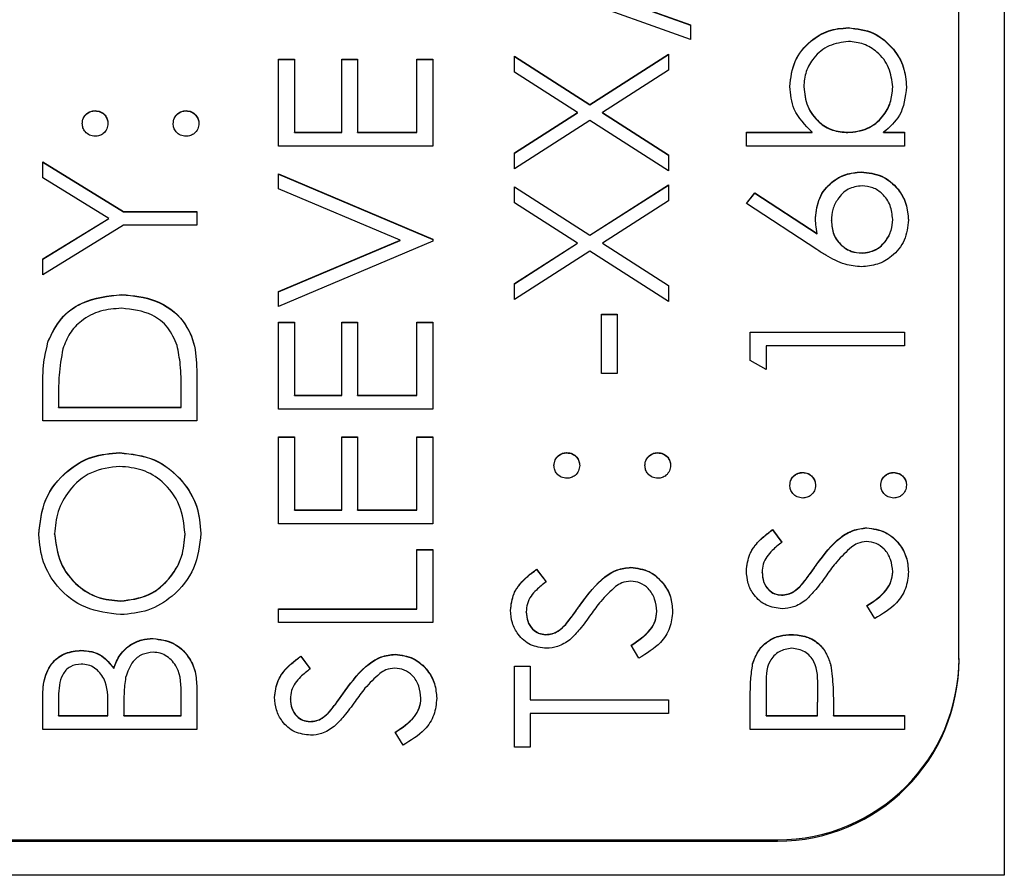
# Model space of a CAD drawing. Header units: millimetres. Extents: x 225 to 2010, y 34 to 1729.
# Tile 8 of 27: x 903 to 914, y 888 to 897. Entities that reach past the tile are written whole.
import ezdxf

# ---------------------------------------------------------------- set-up
doc = ezdxf.new("R2010")
doc.units = ezdxf.units.MM

msp = doc.modelspace()

# ---------------------------------------------------------------- linework, layer by layer
at = {"color": 7, "linetype": 'Continuous', "lineweight": 25}
for p, q in [((913.855, 948.612), (913.855, 887.612)), ((913.355, 890.003), (913.355, 945.98)), ((908.412, 897.696), (910.395, 896.985)), ((908.412, 897.693), (910.395, 896.982)), ((910.395, 896.825), (908.412, 897.535)), ((910.395, 896.985), (910.395, 896.825)), ((912.137, 896.952), (912.137, 896.955)), ((908.455, 896.639), (909.288, 896.107)), ((908.455, 896.463), (908.455, 896.639)), ((908.455, 896.636), (909.288, 896.104)), ((909.288, 896.107), (910.155, 896.661)), ((909.288, 896.104), (910.155, 896.658)), ((910.155, 896.661), (910.155, 896.485)), ((905.855, 896.607), (906.03, 896.607)), ((905.855, 895.648), (905.855, 896.607)), ((905.855, 896.604), (906.03, 896.604)), ((906.03, 896.607), (906.03, 895.801)), ((906.553, 896.607), (906.727, 896.607)), ((906.553, 895.801), (906.553, 896.607)), ((906.553, 896.604), (906.727, 896.604)), ((906.727, 896.607), (906.727, 895.801)), ((907.381, 896.607), (907.555, 896.607)), ((907.381, 895.801), (907.381, 896.607)), ((907.381, 896.604), (907.555, 896.604)), ((907.555, 896.607), (907.555, 895.648)), ((909.151, 896.018), (908.455, 896.463)), ((910.155, 896.485), (909.426, 896.018)), ((911.644, 896.301), (911.644, 896.303)), ((912.625, 896.298), (912.625, 896.301)), ((909.288, 896.104), (909.288, 896.107)), ((903.833, 896.037), (903.833, 896.04)), ((904.835, 896.037), (904.835, 896.04)), ((908.455, 895.574), (909.151, 896.018)), ((908.455, 895.571), (909.151, 896.016)), ((909.151, 896.016), (909.151, 896.018)), ((909.426, 896.018), (910.155, 895.552)), ((909.426, 896.016), (909.426, 896.018)), ((909.426, 896.016), (910.155, 895.549)), ((909.288, 895.931), (908.455, 895.398)), ((910.155, 895.376), (909.288, 895.931)), ((906.03, 895.801), (906.553, 895.801)), ((906.03, 895.798), (906.03, 895.801)), ((906.03, 895.798), (906.553, 895.798)), ((906.553, 895.798), (906.553, 895.801)), ((906.727, 895.801), (907.381, 895.801)), ((906.727, 895.798), (906.727, 895.801)), ((906.727, 895.798), (907.381, 895.798)), ((907.381, 895.798), (907.381, 895.801)), ((911.012, 895.801), (911.738, 895.801)), ((911.012, 895.648), (911.012, 895.801)), ((911.012, 895.798), (911.738, 895.798)), ((911.738, 895.798), (911.738, 895.801)), ((912.132, 895.798), (912.132, 895.801)), ((912.525, 895.801), (912.755, 895.801)), ((912.525, 895.798), (912.525, 895.801)), ((912.525, 895.798), (912.755, 895.798)), ((912.755, 895.801), (912.755, 895.648)), ((907.555, 895.648), (905.855, 895.648)), ((912.755, 895.648), (911.012, 895.648)), ((908.455, 895.398), (908.455, 895.574)), ((910.155, 895.552), (910.155, 895.376)), ((903.255, 895.474), (904.147, 894.929)), ((903.255, 895.299), (903.255, 895.474)), ((903.255, 895.471), (904.147, 894.926)), ((905.855, 895.343), (907.555, 894.624)), ((905.855, 895.18), (905.855, 895.343)), ((905.855, 895.34), (907.555, 894.621)), ((912.278, 895.362), (912.278, 895.365)), ((903.986, 894.853), (903.255, 895.299)), ((909.288, 894.669), (910.155, 895.223)), ((909.288, 894.666), (910.155, 895.22)), ((910.155, 895.223), (910.155, 895.047)), ((907.195, 894.613), (905.855, 895.18)), ((908.455, 895.201), (909.288, 894.669)), ((908.455, 895.025), (908.455, 895.201)), ((908.455, 895.199), (909.288, 894.666)), ((911.012, 895.016), (911.104, 895.134)), ((911.013, 895.015), (911.104, 895.131)), ((911.104, 895.134), (911.791, 894.685)), ((911.104, 895.131), (911.104, 895.134)), ((911.104, 895.131), (911.791, 894.682)), ((909.151, 894.581), (908.455, 895.025)), ((910.155, 895.047), (909.426, 894.581)), ((911.787, 894.509), (911.012, 895.016)), ((904.147, 894.929), (904.955, 894.929)), ((904.147, 894.926), (904.147, 894.929)), ((904.147, 894.926), (904.955, 894.926)), ((904.955, 894.929), (904.955, 894.777)), ((903.255, 894.407), (903.986, 894.853)), ((903.255, 894.404), (903.986, 894.85)), ((904.147, 894.777), (903.255, 894.232)), ((903.986, 894.85), (903.986, 894.853)), ((904.955, 894.777), (904.147, 894.777)), ((911.949, 894.826), (911.949, 894.829)), ((912.625, 894.839), (912.625, 894.842)), ((909.288, 894.666), (909.288, 894.669)), ((911.791, 894.682), (911.791, 894.685)), ((905.855, 894.047), (907.195, 894.613)), ((905.855, 894.044), (907.195, 894.61)), ((907.555, 894.602), (905.855, 893.883)), ((907.195, 894.61), (907.195, 894.613)), ((907.555, 894.624), (907.555, 894.602)), ((908.455, 894.136), (909.151, 894.581)), ((908.455, 894.133), (909.151, 894.578)), ((909.151, 894.578), (909.151, 894.581)), ((909.426, 894.581), (910.155, 894.114)), ((909.426, 894.578), (909.426, 894.581)), ((909.426, 894.578), (910.155, 894.111)), ((909.288, 894.493), (908.455, 893.96)), ((910.155, 893.938), (909.288, 894.493)), ((912.287, 894.469), (912.287, 894.472)), ((903.255, 894.232), (903.255, 894.407)), ((908.455, 893.96), (908.455, 894.136)), ((904.127, 894.011), (904.127, 894.014)), ((905.855, 893.883), (905.855, 894.047)), ((910.155, 894.114), (910.155, 893.938)), ((909.414, 893.796), (909.589, 893.796)), ((909.414, 893.143), (909.414, 893.796)), ((909.414, 893.793), (909.589, 893.793)), ((909.589, 893.796), (909.589, 893.143)), ((905.855, 893.709), (906.03, 893.709)), ((905.855, 892.751), (905.855, 893.709)), ((905.855, 893.706), (906.03, 893.706)), ((906.03, 893.709), (906.03, 892.903)), ((906.553, 893.709), (906.727, 893.709)), ((906.553, 892.903), (906.553, 893.709)), ((906.553, 893.706), (906.727, 893.706)), ((906.727, 893.709), (906.727, 892.903)), ((907.381, 893.709), (907.555, 893.709)), ((907.381, 892.903), (907.381, 893.709)), ((907.381, 893.706), (907.555, 893.706)), ((907.555, 893.709), (907.555, 892.751)), ((911.055, 893.6), (912.755, 893.6)), ((911.055, 893.286), (911.055, 893.6)), ((911.055, 893.597), (912.755, 893.597)), ((912.755, 893.6), (912.755, 893.448)), ((903.317, 893.499), (903.317, 893.502)), ((911.23, 893.448), (911.23, 893.186)), ((912.755, 893.448), (911.23, 893.448)), ((911.23, 893.186), (911.055, 893.286)), ((904.955, 893.146), (904.955, 892.62)), ((909.589, 893.143), (909.414, 893.143)), ((903.255, 892.62), (903.255, 892.963)), ((904.781, 892.772), (904.781, 892.967)), ((903.43, 892.892), (903.43, 892.772)), ((906.03, 892.903), (906.553, 892.903)), ((906.03, 892.9), (906.03, 892.903)), ((906.03, 892.9), (906.553, 892.9)), ((906.553, 892.9), (906.553, 892.903)), ((906.727, 892.903), (907.381, 892.903)), ((906.727, 892.9), (906.727, 892.903)), ((906.727, 892.9), (907.381, 892.9)), ((907.381, 892.9), (907.381, 892.903)), ((903.43, 892.772), (904.781, 892.772)), ((903.43, 892.769), (903.43, 892.772)), ((903.43, 892.769), (904.781, 892.769)), ((904.781, 892.769), (904.781, 892.772)), ((907.555, 892.751), (905.855, 892.751)), ((904.955, 892.62), (903.255, 892.62)), ((905.855, 892.446), (906.03, 892.446)), ((905.855, 891.487), (905.855, 892.446)), ((905.855, 892.443), (906.03, 892.443)), ((906.03, 892.446), (906.03, 891.639)), ((906.553, 892.446), (906.727, 892.446)), ((906.553, 891.639), (906.553, 892.446)), ((906.553, 892.443), (906.727, 892.443)), ((906.727, 892.446), (906.727, 891.639)), ((907.381, 892.446), (907.555, 892.446)), ((907.381, 891.639), (907.381, 892.446)), ((907.381, 892.443), (907.555, 892.443)), ((907.555, 892.446), (907.555, 891.487)), ((904.105, 892.268), (904.105, 892.271)), ((909.033, 892.268), (909.033, 892.271)), ((910.035, 892.268), (910.035, 892.271)), ((911.633, 892.051), (911.633, 892.053)), ((912.635, 892.051), (912.635, 892.053)), ((906.03, 891.639), (906.553, 891.639)), ((906.03, 891.637), (906.03, 891.639)), ((906.03, 891.637), (906.553, 891.637)), ((906.553, 891.637), (906.553, 891.639)), ((906.727, 891.639), (907.381, 891.639)), ((906.727, 891.637), (906.727, 891.639)), ((906.727, 891.637), (907.381, 891.637)), ((907.381, 891.637), (907.381, 891.639)), ((907.555, 891.487), (905.855, 891.487)), ((911.299, 891.422), (911.404, 891.284)), ((911.299, 891.419), (911.299, 891.422)), ((911.299, 891.419), (911.404, 891.281)), ((912.339, 891.441), (912.339, 891.443)), ((903.386, 891.372), (903.386, 891.375)), ((904.825, 891.372), (904.825, 891.375)), ((907.381, 891.204), (907.555, 891.204)), ((907.381, 890.55), (907.381, 891.204)), ((907.381, 891.201), (907.555, 891.201)), ((907.555, 891.204), (907.555, 890.398)), ((908.699, 890.986), (908.804, 890.848)), ((908.699, 890.983), (908.699, 890.986)), ((908.699, 890.983), (908.804, 890.845)), ((909.739, 891.005), (909.739, 891.008)), ((911.79, 891.04), (911.79, 891.043)), ((911.186, 890.949), (911.186, 890.952)), ((912.625, 890.955), (912.625, 890.958)), ((911.621, 890.812), (911.621, 890.815)), ((911.401, 890.7), (911.401, 890.703)), ((904.112, 890.634), (904.112, 890.637)), ((905.855, 890.55), (907.381, 890.55)), ((905.855, 890.398), (905.855, 890.55)), ((905.855, 890.547), (907.381, 890.547)), ((907.381, 890.547), (907.381, 890.55)), ((909.19, 890.604), (909.19, 890.607)), ((912.427, 890.441), (912.341, 890.585)), ((908.586, 890.513), (908.586, 890.516)), ((910.025, 890.519), (910.025, 890.522)), ((907.555, 890.398), (905.855, 890.398)), ((909.021, 890.376), (909.021, 890.379)), ((904.473, 890.221), (904.473, 890.223)), ((908.801, 890.264), (908.801, 890.267)), ((911.511, 890.264), (911.511, 890.267)), ((909.827, 890.006), (909.741, 890.149)), ((903.677, 890.09), (903.677, 890.093)), ((906.099, 890.027), (906.204, 889.889)), ((906.099, 890.024), (906.099, 890.027)), ((906.099, 890.024), (906.204, 889.887)), ((907.139, 890.046), (907.139, 890.049)), ((913.355, 889.989), (913.355, 890.003)), ((904.038, 889.893), (904.038, 889.896)), ((908.455, 889.918), (908.63, 889.918)), ((908.455, 889.025), (908.455, 889.918)), ((908.455, 889.916), (908.63, 889.916)), ((908.63, 889.918), (908.63, 889.548)), ((911.081, 889.939), (911.081, 889.942)), ((911.943, 889.925), (911.943, 889.928)), ((904.955, 889.681), (904.955, 889.221)), ((911.23, 889.685), (911.23, 889.374)), ((911.796, 889.374), (911.8, 889.671)), ((911.8, 889.674), (911.8, 889.678)), ((911.8, 889.668), (911.8, 889.671)), ((903.43, 889.581), (903.43, 889.374)), ((904.781, 889.374), (904.781, 889.591)), ((906.59, 889.646), (906.59, 889.649)), ((907.425, 889.561), (907.425, 889.564)), ((911.796, 889.371), (911.8, 889.668)), ((903.255, 889.221), (903.255, 889.553)), ((903.975, 889.374), (903.975, 889.476)), ((904.149, 889.475), (904.149, 889.374)), ((905.986, 889.555), (905.986, 889.558)), ((908.63, 889.548), (910.155, 889.548)), ((908.63, 889.545), (908.63, 889.548)), ((908.63, 889.545), (910.155, 889.545)), ((910.155, 889.548), (910.155, 889.396)), ((911.055, 889.221), (911.055, 889.554)), ((911.971, 889.495), (911.971, 889.374)), ((903.43, 889.371), (903.43, 889.374)), ((903.43, 889.374), (903.975, 889.374)), ((903.43, 889.371), (903.975, 889.371)), ((903.975, 889.371), (903.975, 889.374)), ((904.149, 889.374), (904.781, 889.374)), ((904.149, 889.371), (904.149, 889.374)), ((904.149, 889.371), (904.781, 889.371)), ((904.781, 889.371), (904.781, 889.374)), ((906.421, 889.418), (906.421, 889.42)), ((910.155, 889.396), (908.63, 889.396)), ((908.63, 889.396), (908.63, 889.025)), ((911.23, 889.374), (911.796, 889.374)), ((911.23, 889.371), (911.23, 889.374)), ((911.23, 889.371), (911.796, 889.371)), ((911.796, 889.371), (911.796, 889.374)), ((911.971, 889.374), (912.755, 889.374)), ((911.971, 889.371), (911.971, 889.374)), ((911.971, 889.371), (912.755, 889.371)), ((912.755, 889.374), (912.755, 889.221)), ((906.201, 889.306), (906.201, 889.308)), ((904.955, 889.221), (903.255, 889.221)), ((907.227, 889.047), (907.141, 889.191)), ((912.755, 889.221), (911.055, 889.221)), ((908.63, 889.025), (908.455, 889.025)), ((895.355, 887.989), (911.355, 887.989)), ((899.755, 888.004), (911.355, 888.004)), ((911.355, 887.989), (911.355, 888.004)), ((913.855, 887.612), (892.855, 887.612))]:
    msp.add_line(p, q, dxfattribs=at)
for centre in [(911.356, 890.003), (911.356, 889.989)]:
    msp.add_arc(centre, 2, 269.9883, 359.9883, dxfattribs=at)
for points, knots in [([(911.491, 896.307), (911.502, 896.403), (911.524, 896.593), (911.7, 896.804), (911.911, 896.936), (912.061, 896.949), (912.137, 896.955)], [0, 0, 0, 0, 0.279577, 0.559334, 0.779604, 1, 1, 1, 1]), ([(911.491, 896.304), (911.502, 896.4), (911.524, 896.591), (911.7, 896.802), (911.911, 896.933), (912.061, 896.946), (912.137, 896.952)], [0, 0, 0, 0, 0.279577, 0.559334, 0.779604, 1, 1, 1, 1]), ([(912.137, 896.955), (912.232, 896.944), (912.423, 896.92), (912.63, 896.74), (912.758, 896.527), (912.771, 896.377), (912.777, 896.302)], [0, 0, 0, 0, 0.279433, 0.559216, 0.779559, 1, 1, 1, 1]), ([(912.137, 896.952), (912.232, 896.941), (912.423, 896.917), (912.63, 896.737), (912.758, 896.524), (912.771, 896.374), (912.777, 896.299)], [0, 0, 0, 0, 0.279433, 0.559216, 0.779559, 1, 1, 1, 1]), ([(912.137, 896.803), (912.064, 896.792), (911.919, 896.772), (911.757, 896.639), (911.661, 896.475), (911.649, 896.36), (911.644, 896.303)], [0, 0, 0, 0, 0.279403, 0.559104, 0.779552, 1, 1, 1, 1]), ([(912.625, 896.301), (912.616, 896.374), (912.599, 896.519), (912.47, 896.684), (912.308, 896.784), (912.194, 896.797), (912.137, 896.803)], [0, 0, 0, 0, 0.279756, 0.559279, 0.779725, 1, 1, 1, 1]), ([(911.738, 895.801), (911.66, 895.88), (911.519, 896.023), (911.5, 896.22), (911.491, 896.307)], [0, 0, 0, 0, 0.559294, 1, 1, 1, 1]), ([(911.644, 896.303), (911.653, 896.231), (911.671, 896.085), (911.795, 895.915), (911.959, 895.816), (912.074, 895.806), (912.132, 895.801)], [0, 0, 0, 0, 0.279786, 0.559477, 0.779627, 1, 1, 1, 1]), ([(911.644, 896.301), (911.653, 896.228), (911.671, 896.082), (911.795, 895.912), (911.959, 895.813), (912.074, 895.803), (912.132, 895.798)], [0, 0, 0, 0, 0.279786, 0.559477, 0.779627, 1, 1, 1, 1]), ([(912.132, 895.801), (912.205, 895.809), (912.353, 895.825), (912.515, 895.962), (912.611, 896.128), (912.62, 896.243), (912.625, 896.301)], [0, 0, 0, 0, 0.279639, 0.559192, 0.779512, 1, 1, 1, 1]), ([(912.132, 895.798), (912.205, 895.806), (912.353, 895.822), (912.515, 895.959), (912.611, 896.125), (912.62, 896.24), (912.625, 896.298)], [0, 0, 0, 0, 0.279639, 0.559192, 0.779512, 1, 1, 1, 1]), ([(912.777, 896.302), (912.764, 896.191), (912.741, 895.991), (912.591, 895.859), (912.525, 895.801)], [0, 0, 0, 0, 0.558922, 1, 1, 1, 1]), ([(903.691, 895.899), (903.694, 895.92), (903.698, 895.961), (903.737, 896.007), (903.783, 896.036), (903.816, 896.039), (903.833, 896.04)], [0, 0, 0, 0, 0.279602, 0.559212, 0.779475, 1, 1, 1, 1]), ([(903.691, 895.896), (903.694, 895.917), (903.698, 895.959), (903.737, 896.004), (903.783, 896.033), (903.816, 896.036), (903.833, 896.037)], [0, 0, 0, 0, 0.279602, 0.559212, 0.779475, 1, 1, 1, 1]), ([(903.833, 896.04), (903.854, 896.038), (903.896, 896.033), (903.942, 895.994), (903.97, 895.948), (903.973, 895.915), (903.975, 895.899)], [0, 0, 0, 0, 0.2795175, 0.5593264, 0.7795441, 1, 1, 1, 1]), ([(903.833, 896.037), (903.854, 896.035), (903.896, 896.03), (903.942, 895.991), (903.97, 895.945), (903.973, 895.912), (903.975, 895.896)], [0, 0, 0, 0, 0.279517, 0.559326, 0.779544, 1, 1, 1, 1]), ([(904.694, 895.899), (904.696, 895.92), (904.701, 895.961), (904.74, 896.007), (904.786, 896.036), (904.819, 896.039), (904.835, 896.04)], [0, 0, 0, 0, 0.279602, 0.559212, 0.779475, 1, 1, 1, 1]), ([(904.694, 895.896), (904.696, 895.917), (904.701, 895.959), (904.74, 896.004), (904.786, 896.033), (904.819, 896.036), (904.835, 896.037)], [0, 0, 0, 0, 0.279602, 0.559212, 0.779475, 1, 1, 1, 1]), ([(904.835, 896.04), (904.856, 896.038), (904.898, 896.033), (904.944, 895.994), (904.973, 895.948), (904.976, 895.915), (904.977, 895.899)], [0, 0, 0, 0, 0.279469, 0.559358, 0.779674, 1, 1, 1, 1]), ([(904.835, 896.037), (904.856, 896.035), (904.898, 896.03), (904.944, 895.991), (904.973, 895.945), (904.976, 895.912), (904.977, 895.896)], [0, 0, 0, 0, 0.279469, 0.559358, 0.779674, 1, 1, 1, 1]), ([(903.833, 895.757), (903.812, 895.76), (903.77, 895.765), (903.724, 895.803), (903.696, 895.85), (903.693, 895.882), (903.691, 895.899)], [0, 0, 0, 0, 0.279585, 0.559454, 0.779697, 1, 1, 1, 1]), ([(903.975, 895.899), (903.972, 895.878), (903.967, 895.836), (903.929, 895.79), (903.882, 895.761), (903.849, 895.758), (903.833, 895.757)], [0, 0, 0, 0, 0.2796468, 0.5592988, 0.7796148, 1, 1, 1, 1]), ([(904.835, 895.757), (904.815, 895.759), (904.773, 895.764), (904.726, 895.803), (904.698, 895.849), (904.695, 895.882), (904.694, 895.899)], [0, 0, 0, 0, 0.279576, 0.559284, 0.779552, 1, 1, 1, 1]), ([(904.977, 895.899), (904.975, 895.878), (904.969, 895.836), (904.931, 895.79), (904.885, 895.762), (904.852, 895.759), (904.835, 895.757)], [0, 0, 0, 0, 0.279581, 0.559143, 0.779575, 1, 1, 1, 1]), ([(911.775, 894.861), (911.783, 894.935), (911.8, 895.084), (911.936, 895.25), (912.103, 895.35), (912.22, 895.36), (912.278, 895.365)], [0, 0, 0, 0, 0.279638, 0.559326, 0.779527, 1, 1, 1, 1]), ([(911.775, 894.858), (911.783, 894.932), (911.8, 895.081), (911.936, 895.247), (912.103, 895.347), (912.22, 895.357), (912.278, 895.362)], [0, 0, 0, 0, 0.279638, 0.559326, 0.779527, 1, 1, 1, 1]), ([(912.278, 895.365), (912.356, 895.356), (912.512, 895.339), (912.684, 895.193), (912.782, 895.017), (912.793, 894.895), (912.799, 894.834)], [0, 0, 0, 0, 0.279631, 0.55896, 0.779478, 1, 1, 1, 1]), ([(912.278, 895.362), (912.356, 895.353), (912.512, 895.336), (912.684, 895.191), (912.782, 895.014), (912.793, 894.892), (912.799, 894.831)], [0, 0, 0, 0, 0.279631, 0.55896, 0.779478, 1, 1, 1, 1]), ([(912.287, 895.212), (912.234, 895.205), (912.127, 895.189), (912.02, 895.077), (911.958, 894.954), (911.952, 894.871), (911.949, 894.829)], [0, 0, 0, 0, 0.278754, 0.558605, 0.779147, 1, 1, 1, 1]), ([(912.625, 894.842), (912.619, 894.894), (912.609, 894.999), (912.522, 895.12), (912.41, 895.199), (912.328, 895.208), (912.287, 895.212)], [0, 0, 0, 0, 0.280018, 0.559853, 0.779987, 1, 1, 1, 1]), ([(911.791, 894.685), (911.786, 894.717), (911.777, 894.776), (911.775, 894.835), (911.775, 894.861)], [0, 0, 0, 0, 0.5599103, 1, 1, 1, 1]), ([(911.949, 894.829), (911.953, 894.777), (911.962, 894.674), (912.052, 894.555), (912.166, 894.483), (912.247, 894.475), (912.287, 894.472)], [0, 0, 0, 0, 0.280127, 0.559515, 0.779719, 1, 1, 1, 1]), ([(911.949, 894.826), (911.953, 894.774), (911.962, 894.671), (912.052, 894.552), (912.166, 894.48), (912.247, 894.472), (912.287, 894.469)], [0, 0, 0, 0, 0.280127, 0.559515, 0.779719, 1, 1, 1, 1]), ([(912.799, 894.834), (912.79, 894.758), (912.772, 894.606), (912.633, 894.434), (912.46, 894.337), (912.341, 894.325), (912.281, 894.319)], [0, 0, 0, 0, 0.27967, 0.559085, 0.779558, 1, 1, 1, 1]), ([(912.287, 894.472), (912.34, 894.479), (912.444, 894.494), (912.552, 894.6), (912.615, 894.719), (912.621, 894.801), (912.625, 894.842)], [0, 0, 0, 0, 0.279059, 0.55882, 0.779303, 1, 1, 1, 1]), ([(912.287, 894.469), (912.34, 894.476), (912.444, 894.491), (912.552, 894.597), (912.615, 894.716), (912.621, 894.798), (912.625, 894.839)], [0, 0, 0, 0, 0.279059, 0.55882, 0.779303, 1, 1, 1, 1]), ([(912.281, 894.319), (912.22, 894.325), (912.12, 894.335), (911.991, 894.389), (911.887, 894.445), (911.821, 894.488), (911.787, 894.509)], [0, 0, 0, 0, 0.339374, 0.559486, 0.779731, 1, 1, 1, 1]), ([(903.317, 893.502), (903.359, 893.589), (903.442, 893.762), (903.729, 893.972), (903.976, 893.998), (904.127, 894.014)], [0, 0, 0, 0, 0.280264, 0.560715, 1, 1, 1, 1]), ([(903.317, 893.499), (903.359, 893.586), (903.442, 893.759), (903.729, 893.969), (903.976, 893.995), (904.127, 894.011)], [0, 0, 0, 0, 0.280264, 0.560715, 1, 1, 1, 1]), ([(904.127, 894.014), (904.254, 894.002), (904.509, 893.977), (904.813, 893.757), (904.946, 893.447), (904.952, 893.247), (904.955, 893.146)], [0, 0, 0, 0, 0.280124, 0.559248, 0.778837, 1, 1, 1, 1]), ([(904.127, 894.011), (904.254, 893.999), (904.509, 893.974), (904.813, 893.754), (904.946, 893.445), (904.952, 893.244), (904.955, 893.144)], [0, 0, 0, 0, 0.280124, 0.559248, 0.778837, 1, 1, 1, 1]), ([(904.126, 893.862), (904.047, 893.856), (903.888, 893.845), (903.688, 893.74), (903.544, 893.59), (903.5, 893.473), (903.477, 893.414)], [0, 0, 0, 0, 0.2801784, 0.5597646, 0.7797967, 1, 1, 1, 1]), ([(904.738, 893.453), (904.708, 893.521), (904.648, 893.657), (904.434, 893.828), (904.243, 893.849), (904.126, 893.862)], [0, 0, 0, 0, 0.280536, 0.561015, 1, 1, 1, 1]), ([(903.255, 892.963), (903.255, 893.065), (903.256, 893.247), (903.298, 893.424), (903.317, 893.502)], [0, 0, 0, 0, 0.560445, 1, 1, 1, 1]), ([(903.255, 892.96), (903.255, 893.062), (903.256, 893.244), (903.298, 893.421), (903.317, 893.499)], [0, 0, 0, 0, 0.560445, 1, 1, 1, 1]), ([(903.477, 893.414), (903.46, 893.317), (903.43, 893.144), (903.43, 892.969), (903.43, 892.892)], [0, 0, 0, 0, 0.559542, 1, 1, 1, 1]), ([(904.781, 892.967), (904.781, 893.059), (904.782, 893.222), (904.751, 893.383), (904.738, 893.453)], [0, 0, 0, 0, 0.560426, 1, 1, 1, 1]), ([(903.212, 891.367), (903.226, 891.5), (903.254, 891.767), (903.495, 892.064), (903.791, 892.245), (904, 892.263), (904.105, 892.271)], [0, 0, 0, 0, 0.279767, 0.559358, 0.779571, 1, 1, 1, 1]), ([(903.212, 891.364), (903.226, 891.497), (903.254, 891.764), (903.495, 892.061), (903.791, 892.242), (904, 892.26), (904.105, 892.268)], [0, 0, 0, 0, 0.279767, 0.559358, 0.779571, 1, 1, 1, 1]), ([(904.105, 892.271), (904.237, 892.256), (904.5, 892.226), (904.793, 891.984), (904.972, 891.691), (904.99, 891.484), (904.999, 891.381)], [0, 0, 0, 0, 0.2796304, 0.5593429, 0.7795972, 1, 1, 1, 1]), ([(904.105, 892.268), (904.237, 892.253), (904.5, 892.224), (904.793, 891.982), (904.972, 891.689), (904.99, 891.481), (904.999, 891.378)], [0, 0, 0, 0, 0.27963, 0.559343, 0.779597, 1, 1, 1, 1]), ([(908.891, 892.13), (908.894, 892.151), (908.898, 892.192), (908.937, 892.238), (908.983, 892.267), (909.016, 892.27), (909.033, 892.271)], [0, 0, 0, 0, 0.2796016, 0.559212, 0.7794752, 1, 1, 1, 1]), ([(908.891, 892.127), (908.894, 892.148), (908.898, 892.19), (908.937, 892.235), (908.983, 892.264), (909.016, 892.267), (909.033, 892.268)], [0, 0, 0, 0, 0.2796016, 0.559212, 0.7794752, 1, 1, 1, 1]), ([(909.033, 892.271), (909.054, 892.269), (909.096, 892.264), (909.142, 892.225), (909.17, 892.179), (909.173, 892.146), (909.175, 892.13)], [0, 0, 0, 0, 0.279517, 0.559326, 0.779544, 1, 1, 1, 1]), ([(909.033, 892.268), (909.054, 892.266), (909.096, 892.261), (909.142, 892.222), (909.17, 892.176), (909.173, 892.143), (909.175, 892.127)], [0, 0, 0, 0, 0.279517, 0.559326, 0.779544, 1, 1, 1, 1]), ([(909.894, 892.13), (909.896, 892.151), (909.901, 892.192), (909.94, 892.238), (909.986, 892.267), (910.019, 892.27), (910.035, 892.271)], [0, 0, 0, 0, 0.279602, 0.559212, 0.779475, 1, 1, 1, 1]), ([(909.894, 892.127), (909.896, 892.148), (909.901, 892.19), (909.94, 892.235), (909.986, 892.264), (910.019, 892.267), (910.035, 892.268)], [0, 0, 0, 0, 0.279602, 0.559212, 0.779475, 1, 1, 1, 1]), ([(910.035, 892.271), (910.056, 892.269), (910.098, 892.264), (910.144, 892.225), (910.173, 892.179), (910.176, 892.146), (910.177, 892.13)], [0, 0, 0, 0, 0.279469, 0.559358, 0.779674, 1, 1, 1, 1]), ([(910.035, 892.268), (910.056, 892.266), (910.098, 892.261), (910.144, 892.222), (910.173, 892.176), (910.176, 892.143), (910.177, 892.127)], [0, 0, 0, 0, 0.2794691, 0.5593578, 0.7796739, 1, 1, 1, 1]), ([(904.104, 892.119), (903.996, 892.106), (903.781, 892.08), (903.546, 891.873), (903.411, 891.628), (903.394, 891.459), (903.386, 891.375)], [0, 0, 0, 0, 0.279468, 0.55887, 0.779516, 1, 1, 1, 1]), ([(904.825, 891.375), (904.812, 891.483), (904.788, 891.698), (904.601, 891.948), (904.359, 892.095), (904.189, 892.111), (904.104, 892.119)], [0, 0, 0, 0, 0.27983, 0.559389, 0.779654, 1, 1, 1, 1]), ([(909.033, 891.988), (909.012, 891.991), (908.97, 891.996), (908.924, 892.034), (908.896, 892.081), (908.893, 892.113), (908.891, 892.13)], [0, 0, 0, 0, 0.279585, 0.559454, 0.779697, 1, 1, 1, 1]), ([(909.175, 892.13), (909.172, 892.109), (909.167, 892.067), (909.129, 892.021), (909.082, 891.992), (909.049, 891.989), (909.033, 891.988)], [0, 0, 0, 0, 0.2796468, 0.5592988, 0.7796148, 1, 1, 1, 1]), ([(910.035, 891.988), (910.015, 891.991), (909.973, 891.995), (909.926, 892.034), (909.898, 892.08), (909.895, 892.113), (909.894, 892.13)], [0, 0, 0, 0, 0.279576, 0.559284, 0.779552, 1, 1, 1, 1]), ([(910.177, 892.13), (910.175, 892.109), (910.169, 892.067), (910.131, 892.021), (910.085, 891.993), (910.052, 891.99), (910.035, 891.988)], [0, 0, 0, 0, 0.279581, 0.559143, 0.779575, 1, 1, 1, 1]), ([(911.491, 891.912), (911.494, 891.933), (911.498, 891.975), (911.537, 892.02), (911.583, 892.049), (911.616, 892.052), (911.633, 892.053)], [0, 0, 0, 0, 0.279602, 0.559212, 0.779475, 1, 1, 1, 1]), ([(911.491, 891.909), (911.494, 891.93), (911.498, 891.972), (911.537, 892.018), (911.583, 892.047), (911.616, 892.049), (911.633, 892.051)], [0, 0, 0, 0, 0.279602, 0.559212, 0.779475, 1, 1, 1, 1]), ([(911.633, 892.053), (911.654, 892.051), (911.696, 892.046), (911.742, 892.007), (911.77, 891.961), (911.773, 891.928), (911.775, 891.912)], [0, 0, 0, 0, 0.279517, 0.559326, 0.779544, 1, 1, 1, 1]), ([(911.633, 892.051), (911.654, 892.048), (911.696, 892.044), (911.742, 892.005), (911.77, 891.958), (911.773, 891.925), (911.775, 891.909)], [0, 0, 0, 0, 0.279517, 0.559326, 0.779544, 1, 1, 1, 1]), ([(912.494, 891.912), (912.496, 891.933), (912.501, 891.975), (912.54, 892.02), (912.586, 892.049), (912.619, 892.052), (912.635, 892.053)], [0, 0, 0, 0, 0.2796016, 0.559212, 0.7794752, 1, 1, 1, 1]), ([(912.494, 891.909), (912.496, 891.93), (912.501, 891.972), (912.54, 892.018), (912.586, 892.047), (912.619, 892.049), (912.635, 892.051)], [0, 0, 0, 0, 0.279602, 0.559212, 0.779475, 1, 1, 1, 1]), ([(912.635, 892.053), (912.656, 892.051), (912.698, 892.046), (912.744, 892.007), (912.773, 891.961), (912.776, 891.928), (912.777, 891.912)], [0, 0, 0, 0, 0.279469, 0.559358, 0.779674, 1, 1, 1, 1]), ([(912.635, 892.051), (912.656, 892.048), (912.698, 892.043), (912.744, 892.004), (912.773, 891.958), (912.776, 891.925), (912.777, 891.909)], [0, 0, 0, 0, 0.279469, 0.559358, 0.779674, 1, 1, 1, 1]), ([(911.633, 891.77), (911.612, 891.773), (911.57, 891.778), (911.524, 891.816), (911.496, 891.863), (911.493, 891.895), (911.491, 891.912)], [0, 0, 0, 0, 0.279585, 0.559454, 0.779697, 1, 1, 1, 1]), ([(911.775, 891.912), (911.772, 891.891), (911.767, 891.849), (911.729, 891.803), (911.682, 891.775), (911.649, 891.772), (911.633, 891.77)], [0, 0, 0, 0, 0.2796468, 0.5592988, 0.7796148, 1, 1, 1, 1]), ([(912.635, 891.77), (912.615, 891.773), (912.573, 891.778), (912.526, 891.816), (912.498, 891.863), (912.495, 891.895), (912.494, 891.912)], [0, 0, 0, 0, 0.2795762, 0.5592837, 0.7795524, 1, 1, 1, 1]), ([(912.777, 891.912), (912.775, 891.891), (912.769, 891.849), (912.731, 891.803), (912.685, 891.775), (912.652, 891.772), (912.635, 891.77)], [0, 0, 0, 0, 0.279581, 0.559143, 0.779575, 1, 1, 1, 1]), ([(911.012, 890.969), (911.019, 891.032), (911.032, 891.137), (911.113, 891.261), (911.201, 891.347), (911.267, 891.397), (911.299, 891.422)], [0, 0, 0, 0, 0.3387292, 0.5588354, 0.7793438, 1, 1, 1, 1]), ([(911.012, 890.966), (911.019, 891.03), (911.032, 891.135), (911.113, 891.258), (911.201, 891.345), (911.267, 891.394), (911.299, 891.419)], [0, 0, 0, 0, 0.338729, 0.558835, 0.779344, 1, 1, 1, 1]), ([(911.79, 891.043), (911.869, 891.15), (911.979, 891.298), (912.184, 891.424), (912.287, 891.437), (912.339, 891.443)], [0, 0, 0, 0, 0.560115, 0.780284, 1, 1, 1, 1]), ([(911.79, 891.04), (911.869, 891.147), (911.979, 891.295), (912.184, 891.421), (912.287, 891.434), (912.339, 891.441)], [0, 0, 0, 0, 0.560115, 0.780284, 1, 1, 1, 1]), ([(912.339, 891.443), (912.408, 891.434), (912.548, 891.415), (912.696, 891.279), (912.786, 891.122), (912.794, 891.013), (912.799, 890.958)], [0, 0, 0, 0, 0.279183, 0.559085, 0.779446, 1, 1, 1, 1]), ([(912.339, 891.441), (912.408, 891.431), (912.548, 891.412), (912.696, 891.276), (912.786, 891.119), (912.794, 891.01), (912.799, 890.955)], [0, 0, 0, 0, 0.279183, 0.559085, 0.779446, 1, 1, 1, 1]), ([(904.113, 890.485), (903.982, 890.501), (903.719, 890.532), (903.421, 890.764), (903.243, 891.058), (903.222, 891.264), (903.212, 891.367)], [0, 0, 0, 0, 0.279731, 0.559327, 0.77968, 1, 1, 1, 1]), ([(903.386, 891.375), (903.4, 891.267), (903.428, 891.053), (903.617, 890.807), (903.858, 890.66), (904.027, 890.645), (904.112, 890.637)], [0, 0, 0, 0, 0.279627, 0.55935, 0.77963, 1, 1, 1, 1]), ([(903.386, 891.372), (903.4, 891.265), (903.428, 891.05), (903.617, 890.804), (903.858, 890.658), (904.027, 890.642), (904.112, 890.634)], [0, 0, 0, 0, 0.279627, 0.55935, 0.77963, 1, 1, 1, 1]), ([(904.112, 890.637), (904.219, 890.65), (904.434, 890.676), (904.665, 890.882), (904.804, 891.122), (904.818, 891.291), (904.825, 891.375)], [0, 0, 0, 0, 0.279416, 0.559077, 0.779478, 1, 1, 1, 1]), ([(904.112, 890.634), (904.219, 890.647), (904.434, 890.673), (904.665, 890.879), (904.804, 891.12), (904.818, 891.288), (904.825, 891.372)], [0, 0, 0, 0, 0.279416, 0.559077, 0.779478, 1, 1, 1, 1]), ([(904.999, 891.381), (904.984, 891.249), (904.955, 890.986), (904.715, 890.693), (904.423, 890.512), (904.216, 890.494), (904.113, 890.485)], [0, 0, 0, 0, 0.279663, 0.559354, 0.779636, 1, 1, 1, 1]), ([(911.404, 891.284), (911.367, 891.254), (911.307, 891.206), (911.235, 891.126), (911.193, 891.043), (911.188, 890.982), (911.186, 890.952)], [0, 0, 0, 0, 0.340409, 0.560482, 0.78018, 1, 1, 1, 1]), ([(912.17, 891.23), (912.114, 891.178), (912.013, 891.084), (911.934, 890.973), (911.898, 890.924)], [0, 0, 0, 0, 0.559496, 1, 1, 1, 1]), ([(912.336, 891.291), (912.303, 891.287), (912.242, 891.279), (912.192, 891.245), (912.17, 891.23)], [0, 0, 0, 0, 0.55899, 1, 1, 1, 1]), ([(912.625, 890.958), (912.62, 891.004), (912.611, 891.095), (912.542, 891.207), (912.444, 891.277), (912.372, 891.286), (912.336, 891.291)], [0, 0, 0, 0, 0.280276, 0.560148, 0.780153, 1, 1, 1, 1]), ([(908.412, 890.533), (908.419, 890.597), (908.432, 890.702), (908.513, 890.825), (908.601, 890.912), (908.667, 890.961), (908.699, 890.986)], [0, 0, 0, 0, 0.338729, 0.558835, 0.779344, 1, 1, 1, 1]), ([(908.412, 890.53), (908.419, 890.594), (908.432, 890.699), (908.513, 890.822), (908.601, 890.909), (908.667, 890.958), (908.699, 890.983)], [0, 0, 0, 0, 0.338729, 0.558835, 0.779344, 1, 1, 1, 1]), ([(909.19, 890.607), (909.269, 890.714), (909.379, 890.862), (909.584, 890.989), (909.687, 891.001), (909.739, 891.008)], [0, 0, 0, 0, 0.560115, 0.780284, 1, 1, 1, 1]), ([(909.19, 890.604), (909.269, 890.711), (909.379, 890.859), (909.584, 890.986), (909.687, 890.998), (909.739, 891.005)], [0, 0, 0, 0, 0.5601154, 0.7802838, 1, 1, 1, 1]), ([(909.739, 891.008), (909.808, 890.998), (909.948, 890.979), (910.096, 890.843), (910.186, 890.686), (910.194, 890.577), (910.199, 890.522)], [0, 0, 0, 0, 0.2791829, 0.5590851, 0.779446, 1, 1, 1, 1]), ([(909.739, 891.005), (909.808, 890.995), (909.948, 890.976), (910.096, 890.84), (910.186, 890.684), (910.194, 890.574), (910.199, 890.519)], [0, 0, 0, 0, 0.279183, 0.559085, 0.779446, 1, 1, 1, 1]), ([(911.621, 890.815), (911.653, 890.857), (911.712, 890.931), (911.766, 891.009), (911.79, 891.043)], [0, 0, 0, 0, 0.559906, 1, 1, 1, 1]), ([(911.621, 890.812), (911.653, 890.854), (911.712, 890.929), (911.766, 891.006), (911.79, 891.04)], [0, 0, 0, 0, 0.559906, 1, 1, 1, 1]), ([(911.408, 890.55), (911.348, 890.558), (911.227, 890.572), (911.096, 890.688), (911.024, 890.827), (911.016, 890.922), (911.012, 890.969)], [0, 0, 0, 0, 0.279553, 0.558798, 0.779378, 1, 1, 1, 1]), ([(911.186, 890.952), (911.189, 890.917), (911.194, 890.848), (911.247, 890.765), (911.32, 890.711), (911.374, 890.705), (911.401, 890.703)], [0, 0, 0, 0, 0.280274, 0.559931, 0.77992, 1, 1, 1, 1]), ([(911.186, 890.949), (911.189, 890.914), (911.194, 890.846), (911.247, 890.763), (911.32, 890.708), (911.374, 890.703), (911.401, 890.7)], [0, 0, 0, 0, 0.280274, 0.559931, 0.77992, 1, 1, 1, 1]), ([(911.898, 890.924), (911.859, 890.868), (911.789, 890.769), (911.705, 890.683), (911.667, 890.645)], [0, 0, 0, 0, 0.560413, 1, 1, 1, 1]), ([(912.341, 890.585), (912.419, 890.635), (912.527, 890.706), (912.613, 890.85), (912.621, 890.922), (912.625, 890.958)], [0, 0, 0, 0, 0.559321, 0.779782, 1, 1, 1, 1]), ([(912.341, 890.582), (912.419, 890.633), (912.527, 890.703), (912.613, 890.847), (912.621, 890.919), (912.625, 890.955)], [0, 0, 0, 0, 0.559321, 0.779782, 1, 1, 1, 1]), ([(912.799, 890.958), (912.793, 890.895), (912.78, 890.769), (912.652, 890.576), (912.513, 890.492), (912.427, 890.441)], [0, 0, 0, 0, 0.27988, 0.559666, 1, 1, 1, 1]), ([(908.804, 890.848), (908.767, 890.819), (908.707, 890.77), (908.635, 890.691), (908.593, 890.607), (908.588, 890.547), (908.586, 890.516)], [0, 0, 0, 0, 0.340409, 0.560482, 0.78018, 1, 1, 1, 1]), ([(909.57, 890.794), (909.514, 890.742), (909.413, 890.648), (909.334, 890.537), (909.298, 890.488)], [0, 0, 0, 0, 0.559496, 1, 1, 1, 1]), ([(909.736, 890.855), (909.703, 890.851), (909.642, 890.844), (909.592, 890.809), (909.57, 890.794)], [0, 0, 0, 0, 0.55899, 1, 1, 1, 1]), ([(910.025, 890.522), (910.02, 890.568), (910.011, 890.659), (909.942, 890.771), (909.844, 890.842), (909.772, 890.851), (909.736, 890.855)], [0, 0, 0, 0, 0.280276, 0.560148, 0.780153, 1, 1, 1, 1]), ([(911.401, 890.703), (911.425, 890.705), (911.472, 890.709), (911.551, 890.745), (911.594, 890.788), (911.621, 890.815)], [0, 0, 0, 0, 0.279946, 0.559774, 1, 1, 1, 1]), ([(911.401, 890.7), (911.425, 890.702), (911.472, 890.706), (911.551, 890.743), (911.594, 890.786), (911.621, 890.812)], [0, 0, 0, 0, 0.279946, 0.559774, 1, 1, 1, 1]), ([(909.021, 890.379), (909.053, 890.421), (909.112, 890.496), (909.166, 890.573), (909.19, 890.607)], [0, 0, 0, 0, 0.559906, 1, 1, 1, 1]), ([(909.021, 890.376), (909.053, 890.418), (909.112, 890.493), (909.166, 890.57), (909.19, 890.604)], [0, 0, 0, 0, 0.559906, 1, 1, 1, 1]), ([(911.667, 890.645), (911.623, 890.615), (911.544, 890.562), (911.45, 890.554), (911.408, 890.55)], [0, 0, 0, 0, 0.55984, 1, 1, 1, 1]), ([(908.808, 890.114), (908.748, 890.122), (908.627, 890.137), (908.496, 890.253), (908.424, 890.391), (908.416, 890.486), (908.412, 890.533)], [0, 0, 0, 0, 0.279553, 0.558798, 0.779378, 1, 1, 1, 1]), ([(908.586, 890.516), (908.589, 890.482), (908.594, 890.413), (908.647, 890.33), (908.72, 890.275), (908.774, 890.27), (908.801, 890.267)], [0, 0, 0, 0, 0.280274, 0.559931, 0.77992, 1, 1, 1, 1]), ([(908.586, 890.513), (908.589, 890.479), (908.594, 890.41), (908.647, 890.327), (908.72, 890.272), (908.774, 890.267), (908.801, 890.264)], [0, 0, 0, 0, 0.280274, 0.559931, 0.77992, 1, 1, 1, 1]), ([(909.298, 890.488), (909.259, 890.432), (909.189, 890.334), (909.105, 890.247), (909.067, 890.209)], [0, 0, 0, 0, 0.5604127, 1, 1, 1, 1]), ([(909.741, 890.149), (909.819, 890.2), (909.927, 890.27), (910.013, 890.414), (910.021, 890.486), (910.025, 890.522)], [0, 0, 0, 0, 0.559321, 0.779782, 1, 1, 1, 1]), ([(909.741, 890.146), (909.819, 890.197), (909.927, 890.267), (910.013, 890.411), (910.021, 890.483), (910.025, 890.519)], [0, 0, 0, 0, 0.559321, 0.779782, 1, 1, 1, 1]), ([(910.199, 890.522), (910.193, 890.459), (910.18, 890.334), (910.052, 890.14), (909.913, 890.057), (909.827, 890.006)], [0, 0, 0, 0, 0.27988, 0.559666, 1, 1, 1, 1]), ([(908.801, 890.267), (908.825, 890.269), (908.872, 890.273), (908.951, 890.31), (908.994, 890.353), (909.021, 890.379)], [0, 0, 0, 0, 0.279946, 0.559774, 1, 1, 1, 1]), ([(908.801, 890.264), (908.825, 890.266), (908.872, 890.27), (908.951, 890.307), (908.994, 890.35), (909.021, 890.376)], [0, 0, 0, 0, 0.279946, 0.559774, 1, 1, 1, 1]), ([(904.038, 889.896), (904.059, 889.947), (904.1, 890.049), (904.214, 890.156), (904.344, 890.214), (904.43, 890.22), (904.473, 890.223)], [0, 0, 0, 0, 0.280382, 0.559606, 0.779765, 1, 1, 1, 1]), ([(904.038, 889.893), (904.059, 889.944), (904.1, 890.046), (904.214, 890.153), (904.344, 890.211), (904.43, 890.217), (904.473, 890.221)], [0, 0, 0, 0, 0.280382, 0.559606, 0.779765, 1, 1, 1, 1]), ([(904.473, 890.223), (904.549, 890.213), (904.701, 890.193), (904.863, 890.04), (904.945, 889.86), (904.952, 889.741), (904.955, 889.681)], [0, 0, 0, 0, 0.279141, 0.558654, 0.779059, 1, 1, 1, 1]), ([(904.473, 890.221), (904.549, 890.21), (904.701, 890.19), (904.863, 890.037), (904.945, 889.857), (904.952, 889.738), (904.955, 889.678)], [0, 0, 0, 0, 0.279141, 0.558654, 0.779059, 1, 1, 1, 1]), ([(911.081, 889.942), (911.099, 889.993), (911.137, 890.096), (911.252, 890.203), (911.382, 890.259), (911.468, 890.264), (911.511, 890.267)], [0, 0, 0, 0, 0.279705, 0.559381, 0.779509, 1, 1, 1, 1]), ([(911.081, 889.939), (911.099, 889.99), (911.137, 890.094), (911.252, 890.2), (911.382, 890.257), (911.468, 890.262), (911.511, 890.264)], [0, 0, 0, 0, 0.279705, 0.559381, 0.779509, 1, 1, 1, 1]), ([(911.511, 890.267), (911.567, 890.263), (911.679, 890.255), (911.816, 890.17), (911.904, 890.054), (911.93, 889.97), (911.943, 889.928)], [0, 0, 0, 0, 0.280099, 0.559324, 0.779458, 1, 1, 1, 1]), ([(911.511, 890.264), (911.567, 890.26), (911.679, 890.252), (911.816, 890.167), (911.904, 890.051), (911.93, 889.967), (911.943, 889.925)], [0, 0, 0, 0, 0.2800989, 0.5593238, 0.7794579, 1, 1, 1, 1]), ([(909.067, 890.209), (909.023, 890.179), (908.944, 890.126), (908.85, 890.118), (908.808, 890.114)], [0, 0, 0, 0, 0.5598405, 1, 1, 1, 1]), ([(911.512, 890.114), (911.463, 890.107), (911.39, 890.095), (911.313, 890.033), (911.227, 889.913), (911.228, 889.786), (911.23, 889.685)], [0, 0, 0, 0, 0.248969, 0.374729, 0.500383, 1, 1, 1, 1]), ([(911.8, 889.671), (911.8, 889.775), (911.801, 889.904), (911.716, 890.03), (911.638, 890.095), (911.562, 890.107), (911.512, 890.114)], [0, 0, 0, 0, 0.499721, 0.62535, 0.751083, 1, 1, 1, 1]), ([(903.255, 889.553), (903.257, 889.626), (903.26, 889.77), (903.347, 889.962), (903.506, 890.074), (903.62, 890.086), (903.677, 890.093)], [0, 0, 0, 0, 0.281317, 0.559922, 0.779935, 1, 1, 1, 1]), ([(903.255, 889.55), (903.257, 889.623), (903.26, 889.768), (903.347, 889.959), (903.506, 890.071), (903.62, 890.083), (903.677, 890.09)], [0, 0, 0, 0, 0.281317, 0.559922, 0.779935, 1, 1, 1, 1]), ([(903.677, 890.093), (903.717, 890.09), (903.797, 890.084), (903.933, 890.028), (903.998, 889.946), (904.038, 889.896)], [0, 0, 0, 0, 0.280867, 0.561527, 1, 1, 1, 1]), ([(903.677, 890.09), (903.717, 890.087), (903.797, 890.081), (903.933, 890.025), (903.998, 889.943), (904.038, 889.893)], [0, 0, 0, 0, 0.280867, 0.561527, 1, 1, 1, 1]), ([(904.473, 890.071), (904.431, 890.066), (904.348, 890.056), (904.226, 889.957), (904.191, 889.855), (904.169, 889.793)], [0, 0, 0, 0, 0.279944, 0.560429, 1, 1, 1, 1]), ([(904.781, 889.591), (904.781, 889.702), (904.781, 889.868), (904.65, 890.015), (904.553, 890.064), (904.5, 890.069), (904.473, 890.071)], [0, 0, 0, 0, 0.49936, 0.748736, 0.874399, 1, 1, 1, 1]), ([(905.812, 889.575), (905.819, 889.638), (905.832, 889.743), (905.913, 889.867), (906.001, 889.953), (906.067, 890.003), (906.099, 890.027)], [0, 0, 0, 0, 0.338729, 0.558835, 0.779344, 1, 1, 1, 1]), ([(905.812, 889.572), (905.819, 889.635), (905.832, 889.74), (905.913, 889.864), (906.001, 889.95), (906.067, 890), (906.099, 890.024)], [0, 0, 0, 0, 0.338729, 0.558835, 0.779344, 1, 1, 1, 1]), ([(906.59, 889.649), (906.669, 889.755), (906.779, 889.904), (906.984, 890.03), (907.087, 890.043), (907.139, 890.049)], [0, 0, 0, 0, 0.5601154, 0.7802838, 1, 1, 1, 1]), ([(906.59, 889.646), (906.669, 889.752), (906.779, 889.901), (906.984, 890.027), (907.087, 890.04), (907.139, 890.046)], [0, 0, 0, 0, 0.5601154, 0.7802838, 1, 1, 1, 1]), ([(907.139, 890.049), (907.208, 890.04), (907.348, 890.021), (907.496, 889.885), (907.586, 889.728), (907.594, 889.618), (907.599, 889.564)], [0, 0, 0, 0, 0.279183, 0.559085, 0.779446, 1, 1, 1, 1]), ([(907.139, 890.046), (907.208, 890.037), (907.348, 890.018), (907.496, 889.882), (907.586, 889.725), (907.594, 889.616), (907.599, 889.561)], [0, 0, 0, 0, 0.279183, 0.559085, 0.779446, 1, 1, 1, 1]), ([(903.68, 889.94), (903.638, 889.935), (903.575, 889.928), (903.51, 889.874), (903.437, 889.772), (903.433, 889.666), (903.43, 889.581)], [0, 0, 0, 0, 0.249284, 0.374925, 0.500645, 1, 1, 1, 1]), ([(903.975, 889.476), (903.974, 889.583), (903.974, 889.716), (903.888, 889.848), (903.829, 889.899), (903.757, 889.934), (903.706, 889.938), (903.68, 889.94)], [0, 0, 0, 0, 0.498607, 0.624009, 0.749401, 0.874736, 1, 1, 1, 1]), ([(906.204, 889.889), (906.167, 889.86), (906.107, 889.812), (906.035, 889.732), (905.993, 889.649), (905.988, 889.588), (905.986, 889.558)], [0, 0, 0, 0, 0.340409, 0.560482, 0.78018, 1, 1, 1, 1]), ([(907.136, 889.897), (907.103, 889.892), (907.042, 889.885), (906.992, 889.851), (906.97, 889.836)], [0, 0, 0, 0, 0.5589902, 1, 1, 1, 1]), ([(907.425, 889.564), (907.42, 889.609), (907.411, 889.701), (907.342, 889.812), (907.244, 889.883), (907.172, 889.892), (907.136, 889.897)], [0, 0, 0, 0, 0.280276, 0.560148, 0.780153, 1, 1, 1, 1]), ([(911.055, 889.554), (911.055, 889.627), (911.055, 889.757), (911.073, 889.885), (911.081, 889.942)], [0, 0, 0, 0, 0.560314, 1, 1, 1, 1]), ([(911.055, 889.552), (911.055, 889.624), (911.055, 889.754), (911.073, 889.882), (911.081, 889.939)], [0, 0, 0, 0, 0.560314, 1, 1, 1, 1]), ([(911.943, 889.928), (911.953, 889.847), (911.971, 889.704), (911.971, 889.559), (911.971, 889.495)], [0, 0, 0, 0, 0.559694, 1, 1, 1, 1]), ([(911.943, 889.925), (911.953, 889.845), (911.971, 889.701), (911.971, 889.556), (911.971, 889.492)], [0, 0, 0, 0, 0.559694, 1, 1, 1, 1]), ([(904.169, 889.793), (904.162, 889.734), (904.149, 889.628), (904.149, 889.522), (904.149, 889.475)], [0, 0, 0, 0, 0.559734, 1, 1, 1, 1]), ([(906.97, 889.836), (906.914, 889.783), (906.813, 889.69), (906.734, 889.578), (906.698, 889.529)], [0, 0, 0, 0, 0.5594958, 1, 1, 1, 1]), ([(906.208, 889.156), (906.148, 889.163), (906.027, 889.178), (905.896, 889.294), (905.824, 889.433), (905.816, 889.527), (905.812, 889.575)], [0, 0, 0, 0, 0.279553, 0.558798, 0.779378, 1, 1, 1, 1]), ([(906.421, 889.42), (906.453, 889.462), (906.512, 889.537), (906.566, 889.615), (906.59, 889.649)], [0, 0, 0, 0, 0.559906, 1, 1, 1, 1]), ([(906.421, 889.418), (906.453, 889.459), (906.512, 889.534), (906.566, 889.612), (906.59, 889.646)], [0, 0, 0, 0, 0.559906, 1, 1, 1, 1]), ([(907.141, 889.191), (907.219, 889.241), (907.327, 889.311), (907.413, 889.455), (907.421, 889.528), (907.425, 889.564)], [0, 0, 0, 0, 0.559321, 0.779782, 1, 1, 1, 1]), ([(907.141, 889.188), (907.219, 889.238), (907.327, 889.309), (907.413, 889.453), (907.421, 889.525), (907.425, 889.561)], [0, 0, 0, 0, 0.559321, 0.779782, 1, 1, 1, 1]), ([(907.599, 889.564), (907.593, 889.501), (907.58, 889.375), (907.452, 889.181), (907.313, 889.098), (907.227, 889.047)], [0, 0, 0, 0, 0.27988, 0.559666, 1, 1, 1, 1]), ([(905.986, 889.558), (905.989, 889.523), (905.994, 889.454), (906.047, 889.371), (906.12, 889.317), (906.174, 889.311), (906.201, 889.308)], [0, 0, 0, 0, 0.280274, 0.559931, 0.77992, 1, 1, 1, 1]), ([(905.986, 889.555), (905.989, 889.52), (905.994, 889.451), (906.047, 889.368), (906.12, 889.314), (906.174, 889.308), (906.201, 889.306)], [0, 0, 0, 0, 0.280274, 0.559931, 0.77992, 1, 1, 1, 1]), ([(906.698, 889.529), (906.659, 889.474), (906.589, 889.375), (906.505, 889.289), (906.467, 889.251)], [0, 0, 0, 0, 0.560413, 1, 1, 1, 1]), ([(906.201, 889.308), (906.225, 889.31), (906.272, 889.314), (906.351, 889.351), (906.394, 889.394), (906.421, 889.42)], [0, 0, 0, 0, 0.279946, 0.559774, 1, 1, 1, 1]), ([(906.201, 889.306), (906.225, 889.307), (906.272, 889.311), (906.351, 889.348), (906.394, 889.391), (906.421, 889.418)], [0, 0, 0, 0, 0.279946, 0.559774, 1, 1, 1, 1]), ([(906.467, 889.251), (906.423, 889.221), (906.344, 889.167), (906.25, 889.159), (906.208, 889.156)], [0, 0, 0, 0, 0.55984, 1, 1, 1, 1])]:
    msp.add_open_spline(points, degree=3, knots=knots, dxfattribs=at)

doc.saveas('drawing.dxf')
